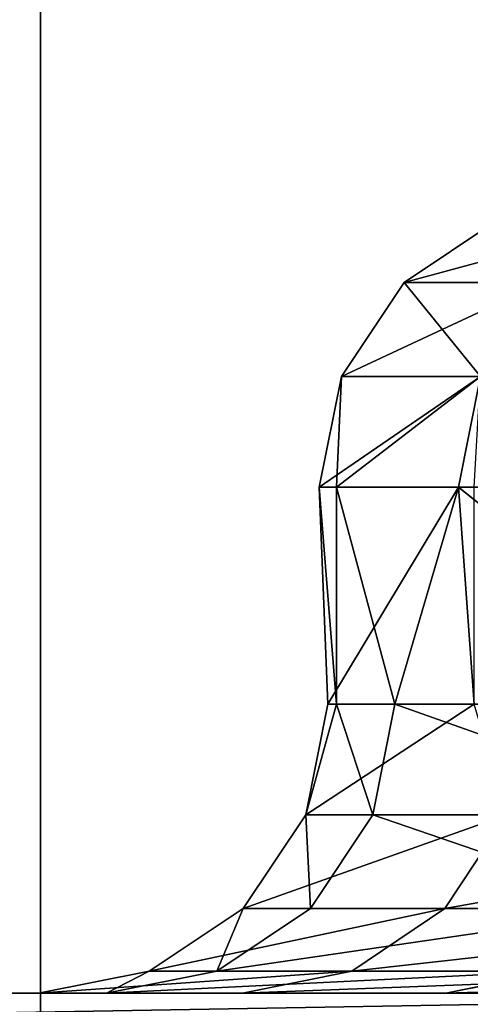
# Model space of a CAD drawing. Extents: x 0.04 to 8.7, y -7.15 to 0.
# Tile 127 of 256: x 1.7348 to 1.7961, y -1.4582 to -1.3242. Entities that reach past the tile are written whole.
import ezdxf

# ---------------------------------------------------------------- set-up
doc = ezdxf.new("R2010")
doc.units = 0
doc.header["$MEASUREMENT"] = 0
doc.layers.get('0').update_dxf_attribs({"linetype": 'CONTINUOUS'})

# ---------------------------------------------------------------- blocks, each defined once
blk = doc.blocks.new('ACE_M_STL')
at = {"color": 0}
for p, q in [((1.73765, -1.88976, -3.43578), (1.73765, 0, -3.43578)), ((1.73765, -1.88976, -3.43578), (1.73765, 0, -3.43578)), ((1.73765, -1.88976, 3.43578), (1.73765, 0, 3.43578)), ((1.73765, -1.88976, 3.43578), (1.73765, 0, 3.43578)), ((1.79989, -1.35142), (1.78712, -1.35996)), ((1.79989, -1.35142), (1.78712, -1.35996)), ((1.78712, -1.35996), (1.77859, -1.37273)), ((1.78712, -1.35996), (1.77859, -1.37273)), ((1.78712, -1.35996), (1.80598, -1.35996, -0.31182)), ((1.78712, -1.35996), (1.80598, -1.35996, -0.31182)), ((1.80598, -1.35996, 0.31182), (1.78712, -1.35996)), ((1.80598, -1.35996, 0.31182), (1.78712, -1.35996)), ((1.77559, -1.3878), (1.77859, -1.37273)), ((1.77559, -1.3878), (1.77859, -1.37273)), ((1.77859, -1.37273), (1.77793, -1.3878, 0.11028)), ((1.79751, -1.37273, 0.31284), (1.77793, -1.3878, 0.11028)), ((1.77859, -1.37273), (1.77793, -1.3878, 0.11028)), ((1.79751, -1.37273, 0.31284), (1.77793, -1.3878, 0.11028)), ((1.79751, -1.37273, -0.31284), (1.77859, -1.37273)), ((1.79751, -1.37273, -0.31284), (1.77859, -1.37273)), ((1.79751, -1.37273, 0.31284), (1.77859, -1.37273)), ((1.79751, -1.37273, 0.31284), (1.77859, -1.37273)), ((1.79454, -1.3878, -0.31321), (1.79751, -1.37273, -0.31284)), ((1.79454, -1.3878, -0.31321), (1.79751, -1.37273, -0.31284)), ((1.79454, -1.3878, 0.31321), (1.79751, -1.37273, 0.31284)), ((1.79454, -1.3878, 0.31321), (1.79751, -1.37273, 0.31284)), ((1.77793, -1.41732, 0.11028), (1.77559, -1.3878)), ((1.77559, -1.3878), (1.77793, -1.3878, 0.11028)), ((1.77793, -1.41732, 0.11028), (1.77559, -1.3878)), ((1.77673, -1.41732, -0.077), (1.77559, -1.3878)), ((1.77673, -1.41732, -0.077), (1.77559, -1.3878)), ((1.79454, -1.3878, -0.31321), (1.77559, -1.3878)), ((1.77559, -1.3878), (1.77793, -1.3878, 0.11028)), ((1.79454, -1.3878, -0.31321), (1.77559, -1.3878)), ((1.77673, -1.41732, -0.077), (1.79454, -1.3878, -0.31321)), ((1.77673, -1.41732, -0.077), (1.79454, -1.3878, -0.31321)), ((1.78585, -1.41732, 0.23073), (1.77793, -1.3878, 0.11028)), ((1.77793, -1.3878, 0.11028), (1.79454, -1.3878, 0.31321)), ((1.78585, -1.41732, 0.23073), (1.77793, -1.3878, 0.11028)), ((1.77793, -1.41732, 0.11028), (1.77793, -1.3878, 0.11028)), ((1.77793, -1.41732, 0.11028), (1.77793, -1.3878, 0.11028)), ((1.77793, -1.3878, 0.11028), (1.79454, -1.3878, 0.31321)), ((1.78585, -1.41732, 0.23073), (1.79454, -1.3878, 0.31321)), ((1.78585, -1.41732, 0.23073), (1.79454, -1.3878, 0.31321)), ((1.83131, -1.41732, 0.53522), (1.79454, -1.3878, 0.31321)), ((1.79454, -1.3878, 0.31321), (1.83391, -1.3878, 0.54743)), ((1.83131, -1.41732, 0.53522), (1.79454, -1.3878, 0.31321)), ((1.79664, -1.41732, -0.33005), (1.79454, -1.3878, -0.31321)), ((1.79664, -1.41732, -0.33005), (1.79454, -1.3878, -0.31321)), ((1.79664, -1.3878, -0.33005), (1.79454, -1.3878, -0.31321)), ((1.79664, -1.3878, -0.33005), (1.79454, -1.3878, -0.31321)), ((1.79454, -1.3878, 0.31321), (1.83391, -1.3878, 0.54743)), ((1.77374, -1.43239, -0.07709), (1.77793, -1.41732, 0.11028)), ((1.79664, -1.41732, -0.33005), (1.77374, -1.43239, -0.07709)), ((1.79664, -1.41732, -0.33005), (1.77374, -1.43239, -0.07709)), ((1.77673, -1.41732, -0.077), (1.77374, -1.43239, -0.07709)), ((1.77673, -1.41732, -0.077), (1.77374, -1.43239, -0.07709)), ((1.77374, -1.43239, -0.07709), (1.77793, -1.41732, 0.11028)), ((1.77793, -1.41732, 0.11028), (1.77673, -1.41732, -0.077)), ((1.77673, -1.41732, -0.077), (1.79664, -1.41732, -0.33005)), ((1.77673, -1.41732, -0.077), (1.79664, -1.41732, -0.33005)), ((1.77793, -1.41732, 0.11028), (1.77673, -1.41732, -0.077)), ((1.78585, -1.41732, 0.23073), (1.77793, -1.41732, 0.11028)), ((1.77793, -1.41732, 0.11028), (1.78287, -1.43239, 0.231)), ((1.78585, -1.41732, 0.23073), (1.77793, -1.41732, 0.11028)), ((1.77793, -1.41732, 0.11028), (1.78287, -1.43239, 0.231)), ((1.78585, -1.41732, 0.23073), (1.78287, -1.43239, 0.231)), ((1.78585, -1.41732, 0.23073), (1.78287, -1.43239, 0.231)), ((1.83131, -1.41732, 0.53522), (1.78585, -1.41732, 0.23073)), ((1.83131, -1.41732, 0.53522), (1.78585, -1.41732, 0.23073)), ((1.76521, -1.44516, -0.07734), (1.77374, -1.43239, -0.07709)), ((1.76521, -1.44516, -0.07734), (1.77374, -1.43239, -0.07709)), ((1.78287, -1.43239, 0.231), (1.77374, -1.43239, -0.07709)), ((1.77374, -1.43239, -0.07709), (1.8011, -1.43239, -0.38409)), ((1.78287, -1.43239, 0.231), (1.77374, -1.43239, -0.07709)), ((1.77374, -1.43239, -0.07709), (1.8011, -1.43239, -0.38409)), ((1.77437, -1.44516, 0.23175), (1.78287, -1.43239, 0.231)), ((1.77437, -1.44516, 0.23175), (1.78287, -1.43239, 0.231)), ((1.82838, -1.43239, 0.53584), (1.78287, -1.43239, 0.231)), ((1.82838, -1.43239, 0.53584), (1.78287, -1.43239, 0.231)), ((1.79266, -1.44516, -0.38535), (1.8011, -1.43239, -0.38409)), ((1.79266, -1.44516, -0.38535), (1.8011, -1.43239, -0.38409)), ((1.75244, -1.4537, -0.07772), (1.76521, -1.44516, -0.07734)), ((1.75244, -1.4537, -0.07772), (1.76521, -1.44516, -0.07734)), ((1.76165, -1.4537, 0.23289), (1.77437, -1.44516, 0.23175)), ((1.76165, -1.4537, 0.23289), (1.77437, -1.44516, 0.23175)), ((1.77437, -1.44516, 0.23175), (1.76521, -1.44516, -0.07734)), ((1.76521, -1.44516, -0.07734), (1.79266, -1.44516, -0.38535)), ((1.77437, -1.44516, 0.23175), (1.76521, -1.44516, -0.07734)), ((1.76521, -1.44516, -0.07734), (1.79266, -1.44516, -0.38535)), ((1.82003, -1.44516, 0.5376), (1.77437, -1.44516, 0.23175)), ((1.82003, -1.44516, 0.5376), (1.77437, -1.44516, 0.23175)), ((1.78003, -1.4537, -0.38724), (1.79266, -1.44516, -0.38535)), ((1.78003, -1.4537, -0.38724), (1.79266, -1.44516, -0.38535)), ((1.79266, -1.44516, -0.38535), (1.85636, -1.44516, -0.68795)), ((1.79266, -1.44516, -0.38535), (1.85636, -1.44516, -0.68795)), ((1.73738, -1.45669, -0.07817), (1.75244, -1.4537, -0.07772)), ((1.73738, -1.45669, -0.07817), (1.75244, -1.4537, -0.07772)), ((1.74664, -1.45669, 0.23423), (1.76165, -1.4537, 0.23289)), ((1.74664, -1.45669, 0.23423), (1.76165, -1.4537, 0.23289)), ((1.76165, -1.4537, 0.23289), (1.75244, -1.4537, -0.07772)), ((1.75244, -1.4537, -0.07772), (1.78003, -1.4537, -0.38724)), ((1.76165, -1.4537, 0.23289), (1.75244, -1.4537, -0.07772)), ((1.75244, -1.4537, -0.07772), (1.78003, -1.4537, -0.38724)), ((1.80753, -1.4537, 0.54023), (1.76165, -1.4537, 0.23289)), ((1.80753, -1.4537, 0.54023), (1.76165, -1.4537, 0.23289)), ((1.76513, -1.45669, -0.38946), (1.78003, -1.4537, -0.38724)), ((1.76513, -1.45669, -0.38946), (1.78003, -1.4537, -0.38724)), ((1.78003, -1.4537, -0.38724), (1.84404, -1.4537, -0.69132)), ((1.78003, -1.4537, -0.38724), (1.84404, -1.4537, -0.69132)), ((1.79278, -1.45669, 0.54333), (1.80753, -1.4537, 0.54023)), ((1.79278, -1.45669, 0.54333), (1.80753, -1.4537, 0.54023)), ((1.88635, -1.45669, 1.56311), (1.72698, -1.45669, 1.27475)), ((1.72698, -1.45669, -1.27475), (1.88635, -1.45669, -1.56311)), ((1.72698, -1.45669, -1.27475), (1.88635, -1.45669, -1.56311)), ((1.88635, -1.45669, 1.56311), (1.72698, -1.45669, 1.27475)), ((1.76513, -1.45669, -0.38946), (1.73738, -1.45669, -0.07817)), ((1.73738, -1.45669, -0.07817), (1.74664, -1.45669, 0.23423)), ((1.73738, -1.45669, -0.07817), (1.74664, -1.45669, 0.23423)), ((1.76513, -1.45669, -0.38946), (1.73738, -1.45669, -0.07817)), ((1.74664, -1.45669, 0.23423), (1.79278, -1.45669, 0.54333)), ((1.74664, -1.45669, 0.23423), (1.79278, -1.45669, 0.54333)), ((1.8295, -1.45669, -0.69529), (1.76513, -1.45669, -0.38946)), ((1.8295, -1.45669, -0.69529), (1.76513, -1.45669, -0.38946)), ((1.79278, -1.45669, 0.54333), (1.87516, -1.45669, 0.84481)), ((1.79278, -1.45669, 0.54333), (1.87516, -1.45669, 0.84481))]:
    blk.add_line(p, q, dxfattribs=at)
mesh = blk.add_polyface(dxfattribs=at)
corners = [(1.73765, 0, -3.43578), (1.31174, -1.88976, -3.06227), (1.31174, 0, -3.06227), (1.73765, -1.88976, -3.43578)]
mesh.append_faces([[corners[k] for k in face] for face in [(0, 1, 2), (1, 0, 3)]], dxfattribs={"vtx0": -1, "color": 0})
mesh = blk.add_polyface(dxfattribs=at)
corners = [(1.73765, -1.88976, 3.43578), (1.31174, 0, 3.06227), (1.31174, -1.88976, 3.06227), (1.73765, 0, 3.43578)]
mesh.append_faces([[corners[k] for k in face] for face in [(0, 1, 2), (1, 0, 3)]], dxfattribs={"vtx0": -1, "color": 0})
mesh = blk.add_polyface(dxfattribs=at)
corners = [(2.20866, 0, -3.7505), (1.73765, -1.88976, -3.43578), (1.73765, 0, -3.43578), (2.20866, -1.88976, -3.7505)]
mesh.append_faces([[corners[k] for k in face] for face in [(0, 1, 2), (1, 0, 3)]], dxfattribs={"vtx0": -1, "color": 0})
mesh = blk.add_polyface(dxfattribs=at)
corners = [(2.20866, -1.88976, 3.7505), (1.73765, 0, 3.43578), (1.73765, -1.88976, 3.43578), (2.20866, 0, 3.7505)]
mesh.append_faces([[corners[k] for k in face] for face in [(0, 1, 2), (1, 0, 3)]], dxfattribs={"vtx0": -1, "color": 0})
mesh = blk.add_polyface(dxfattribs=at)
corners = [(1.81866, -1.35142, -0.31028), (1.78712, -1.35996), (1.80598, -1.35996, -0.31182), (1.79989, -1.35142)]
mesh.append_faces([[corners[k] for k in face] for face in [(0, 1, 2), (1, 0, 3)]], dxfattribs={"vtx0": -1, "color": 0})
mesh = blk.add_polyface(dxfattribs=at)
corners = [(1.81866, -1.35142, 0.31028), (1.78712, -1.35996), (1.79989, -1.35142), (1.80598, -1.35996, 0.31182)]
mesh.append_faces([[corners[k] for k in face] for face in [(0, 1, 2), (1, 0, 3)]], dxfattribs={"vtx0": -1, "color": 0})
mesh = blk.add_polyface(dxfattribs=at)
corners = [(1.80598, -1.35996, -0.31182), (1.77859, -1.37273), (1.79751, -1.37273, -0.31284), (1.78712, -1.35996)]
mesh.append_faces([[corners[k] for k in face] for face in [(0, 1, 2), (1, 0, 3)]], dxfattribs={"vtx0": -1, "color": 0})
mesh = blk.add_polyface(dxfattribs=at)
corners = [(1.78712, -1.35996), (1.79751, -1.37273, 0.31284), (1.77859, -1.37273), (1.80598, -1.35996, 0.31182)]
mesh.append_faces([[corners[k] for k in face] for face in [(0, 1, 2), (1, 0, 3)]], dxfattribs={"vtx0": -1, "color": 0})
mesh = blk.add_polyface(dxfattribs=at)
corners = [(1.77859, -1.37273), (1.77793, -1.3878, 0.11028), (1.77559, -1.3878)]
mesh.append_faces([[corners[k] for k in face] for face in [(0, 1, 2)]], dxfattribs={"color": 0})
mesh = blk.add_polyface(dxfattribs=at)
corners = [(1.79751, -1.37273, -0.31284), (1.77559, -1.3878), (1.79454, -1.3878, -0.31321), (1.77859, -1.37273)]
mesh.append_faces([[corners[k] for k in face] for face in [(0, 1, 2), (1, 0, 3)]], dxfattribs={"vtx0": -1, "color": 0})
mesh = blk.add_polyface(dxfattribs=at)
corners = [(1.79751, -1.37273, 0.31284), (1.77793, -1.3878, 0.11028), (1.77859, -1.37273)]
mesh.append_faces([[corners[k] for k in face] for face in [(0, 1, 2)]], dxfattribs={"color": 0})
mesh = blk.add_polyface(dxfattribs=at)
corners = [(1.79751, -1.37273, 0.31284), (1.79454, -1.3878, 0.31321), (1.77793, -1.3878, 0.11028)]
mesh.append_faces([[corners[k] for k in face] for face in [(0, 1, 2)]], dxfattribs={"color": 0})
mesh = blk.add_polyface(dxfattribs=at)
corners = [(1.79751, -1.37273, -0.31284), (1.79454, -1.3878, -0.31321), (1.79664, -1.3878, -0.33005)]
mesh.append_faces([[corners[k] for k in face] for face in [(0, 1, 2)]], dxfattribs={"color": 0})
mesh = blk.add_polyface(dxfattribs=at)
corners = [(1.79751, -1.37273, 0.31284), (1.83391, -1.3878, 0.54743), (1.79454, -1.3878, 0.31321)]
mesh.append_faces([[corners[k] for k in face] for face in [(0, 1, 2)]], dxfattribs={"color": 0})
mesh = blk.add_polyface(dxfattribs=at)
corners = [(1.77793, -1.3878, 0.11028), (1.77793, -1.41732, 0.11028), (1.77559, -1.3878)]
mesh.append_faces([[corners[k] for k in face] for face in [(0, 1, 2)]], dxfattribs={"color": 0})
mesh = blk.add_polyface(dxfattribs=at)
corners = [(1.77559, -1.3878), (1.77793, -1.41732, 0.11028), (1.77673, -1.41732, -0.077)]
mesh.append_faces([[corners[k] for k in face] for face in [(0, 1, 2)]], dxfattribs={"color": 0})
mesh = blk.add_polyface(dxfattribs=at)
corners = [(1.77559, -1.3878), (1.77673, -1.41732, -0.077), (1.79454, -1.3878, -0.31321)]
mesh.append_faces([[corners[k] for k in face] for face in [(0, 1, 2)]], dxfattribs={"color": 0})
mesh = blk.add_polyface(dxfattribs=at)
corners = [(1.79454, -1.3878, -0.31321), (1.77673, -1.41732, -0.077), (1.79664, -1.41732, -0.33005)]
mesh.append_faces([[corners[k] for k in face] for face in [(0, 1, 2)]], dxfattribs={"color": 0})
mesh = blk.add_polyface(dxfattribs=at)
corners = [(1.79454, -1.3878, 0.31321), (1.78585, -1.41732, 0.23073), (1.77793, -1.3878, 0.11028)]
mesh.append_faces([[corners[k] for k in face] for face in [(0, 1, 2)]], dxfattribs={"color": 0})
mesh = blk.add_polyface(dxfattribs=at)
corners = [(1.77793, -1.3878, 0.11028), (1.78585, -1.41732, 0.23073), (1.77793, -1.41732, 0.11028)]
mesh.append_faces([[corners[k] for k in face] for face in [(0, 1, 2)]], dxfattribs={"color": 0})
mesh = blk.add_polyface(dxfattribs=at)
corners = [(1.79454, -1.3878, 0.31321), (1.83131, -1.41732, 0.53522), (1.78585, -1.41732, 0.23073)]
mesh.append_faces([[corners[k] for k in face] for face in [(0, 1, 2)]], dxfattribs={"color": 0})
mesh = blk.add_polyface(dxfattribs=at)
corners = [(1.83391, -1.3878, 0.54743), (1.83131, -1.41732, 0.53522), (1.79454, -1.3878, 0.31321)]
mesh.append_faces([[corners[k] for k in face] for face in [(0, 1, 2)]], dxfattribs={"color": 0})
mesh = blk.add_polyface(dxfattribs=at)
corners = [(1.79454, -1.3878, -0.31321), (1.79664, -1.41732, -0.33005), (1.79664, -1.3878, -0.33005)]
mesh.append_faces([[corners[k] for k in face] for face in [(0, 1, 2)]], dxfattribs={"color": 0})
mesh = blk.add_polyface(dxfattribs=at)
corners = [(1.77793, -1.41732, 0.11028), (1.78287, -1.43239, 0.231), (1.77374, -1.43239, -0.07709)]
mesh.append_faces([[corners[k] for k in face] for face in [(0, 1, 2)]], dxfattribs={"color": 0})
mesh = blk.add_polyface(dxfattribs=at)
corners = [(1.79664, -1.41732, -0.33005), (1.77374, -1.43239, -0.07709), (1.8011, -1.43239, -0.38409)]
mesh.append_faces([[corners[k] for k in face] for face in [(0, 1, 2)]], dxfattribs={"color": 0})
mesh = blk.add_polyface(dxfattribs=at)
corners = [(1.77673, -1.41732, -0.077), (1.77374, -1.43239, -0.07709), (1.79664, -1.41732, -0.33005)]
mesh.append_faces([[corners[k] for k in face] for face in [(0, 1, 2)]], dxfattribs={"color": 0})
mesh = blk.add_polyface(dxfattribs=at)
corners = [(1.77793, -1.41732, 0.11028), (1.77374, -1.43239, -0.07709), (1.77673, -1.41732, -0.077)]
mesh.append_faces([[corners[k] for k in face] for face in [(0, 1, 2)]], dxfattribs={"color": 0})
mesh = blk.add_polyface(dxfattribs=at)
corners = [(1.78585, -1.41732, 0.23073), (1.78287, -1.43239, 0.231), (1.77793, -1.41732, 0.11028)]
mesh.append_faces([[corners[k] for k in face] for face in [(0, 1, 2)]], dxfattribs={"color": 0})
mesh = blk.add_polyface(dxfattribs=at)
corners = [(1.78585, -1.41732, 0.23073), (1.82838, -1.43239, 0.53584), (1.78287, -1.43239, 0.231), (1.83131, -1.41732, 0.53522)]
mesh.append_faces([[corners[k] for k in face] for face in [(0, 1, 2), (1, 0, 3)]], dxfattribs={"vtx0": -1, "color": 0})
mesh = blk.add_polyface(dxfattribs=at)
corners = [(1.77374, -1.43239, -0.07709), (1.77437, -1.44516, 0.23175), (1.76521, -1.44516, -0.07734), (1.78287, -1.43239, 0.231)]
mesh.append_faces([[corners[k] for k in face] for face in [(0, 1, 2), (1, 0, 3)]], dxfattribs={"vtx0": -1, "color": 0})
mesh = blk.add_polyface(dxfattribs=at)
corners = [(1.8011, -1.43239, -0.38409), (1.76521, -1.44516, -0.07734), (1.79266, -1.44516, -0.38535), (1.77374, -1.43239, -0.07709)]
mesh.append_faces([[corners[k] for k in face] for face in [(0, 1, 2), (1, 0, 3)]], dxfattribs={"vtx0": -1, "color": 0})
mesh = blk.add_polyface(dxfattribs=at)
corners = [(1.78287, -1.43239, 0.231), (1.82003, -1.44516, 0.5376), (1.77437, -1.44516, 0.23175), (1.82838, -1.43239, 0.53584)]
mesh.append_faces([[corners[k] for k in face] for face in [(0, 1, 2), (1, 0, 3)]], dxfattribs={"vtx0": -1, "color": 0})
mesh = blk.add_polyface(dxfattribs=at)
corners = [(1.86459, -1.43239, -0.6857), (1.79266, -1.44516, -0.38535), (1.85636, -1.44516, -0.68795), (1.8011, -1.43239, -0.38409)]
mesh.append_faces([[corners[k] for k in face] for face in [(0, 1, 2), (1, 0, 3)]], dxfattribs={"vtx0": -1, "color": 0})
mesh = blk.add_polyface(dxfattribs=at)
corners = [(1.76521, -1.44516, -0.07734), (1.76165, -1.4537, 0.23289), (1.75244, -1.4537, -0.07772), (1.77437, -1.44516, 0.23175)]
mesh.append_faces([[corners[k] for k in face] for face in [(0, 1, 2), (1, 0, 3)]], dxfattribs={"vtx0": -1, "color": 0})
mesh = blk.add_polyface(dxfattribs=at)
corners = [(1.79266, -1.44516, -0.38535), (1.75244, -1.4537, -0.07772), (1.78003, -1.4537, -0.38724), (1.76521, -1.44516, -0.07734)]
mesh.append_faces([[corners[k] for k in face] for face in [(0, 1, 2), (1, 0, 3)]], dxfattribs={"vtx0": -1, "color": 0})
mesh = blk.add_polyface(dxfattribs=at)
corners = [(1.82003, -1.44516, 0.5376), (1.76165, -1.4537, 0.23289), (1.77437, -1.44516, 0.23175), (1.80753, -1.4537, 0.54023)]
mesh.append_faces([[corners[k] for k in face] for face in [(0, 1, 2), (1, 0, 3)]], dxfattribs={"vtx0": -1, "color": 0})
mesh = blk.add_polyface(dxfattribs=at)
corners = [(1.85636, -1.44516, -0.68795), (1.78003, -1.4537, -0.38724), (1.84404, -1.4537, -0.69132), (1.79266, -1.44516, -0.38535)]
mesh.append_faces([[corners[k] for k in face] for face in [(0, 1, 2), (1, 0, 3)]], dxfattribs={"vtx0": -1, "color": 0})
mesh = blk.add_polyface(dxfattribs=at)
corners = [(1.75244, -1.4537, -0.07772), (1.74664, -1.45669, 0.23423), (1.73738, -1.45669, -0.07817), (1.76165, -1.4537, 0.23289)]
mesh.append_faces([[corners[k] for k in face] for face in [(0, 1, 2), (1, 0, 3)]], dxfattribs={"vtx0": -1, "color": 0})
mesh = blk.add_polyface(dxfattribs=at)
corners = [(1.78003, -1.4537, -0.38724), (1.73738, -1.45669, -0.07817), (1.76513, -1.45669, -0.38946), (1.75244, -1.4537, -0.07772)]
mesh.append_faces([[corners[k] for k in face] for face in [(0, 1, 2), (1, 0, 3)]], dxfattribs={"vtx0": -1, "color": 0})
mesh = blk.add_polyface(dxfattribs=at)
corners = [(1.80753, -1.4537, 0.54023), (1.74664, -1.45669, 0.23423), (1.76165, -1.4537, 0.23289), (1.79278, -1.45669, 0.54333)]
mesh.append_faces([[corners[k] for k in face] for face in [(0, 1, 2), (1, 0, 3)]], dxfattribs={"vtx0": -1, "color": 0})
mesh = blk.add_polyface(dxfattribs=at)
corners = [(1.84404, -1.4537, -0.69132), (1.76513, -1.45669, -0.38946), (1.8295, -1.45669, -0.69529), (1.78003, -1.4537, -0.38724)]
mesh.append_faces([[corners[k] for k in face] for face in [(0, 1, 2), (1, 0, 3)]], dxfattribs={"vtx0": -1, "color": 0})
mesh = blk.add_polyface(dxfattribs=at)
corners = [(1.88944, -1.4537, 0.83998), (1.79278, -1.45669, 0.54333), (1.80753, -1.4537, 0.54023), (1.87516, -1.45669, 0.84481)]
mesh.append_faces([[corners[k] for k in face] for face in [(0, 1, 2), (1, 0, 3)]], dxfattribs={"vtx0": -1, "color": 0})
mesh = blk.add_polyface(dxfattribs=at)
corners = [(4.70297, -1.45669, -2.91952), (4.04506, -1.45669, -2.91952), (4.37402, -1.45669, -2.93799), (5.02778, -1.45669, -2.86433), (3.72025, -1.45669, -2.86433), (5.34437, -1.45669, -2.77312), (3.40366, -1.45669, -2.77312), (5.64876, -1.45669, -2.64704), (3.09927, -1.45669, -2.64704), (4.37402, -1.45669, -2.6378), (4.686, -1.45669, -2.61928), (5.93712, -1.45669, -2.48767), (4.9936, -1.45669, -2.564), (5.2925, -1.45669, -2.47272), (6.20582, -1.45669, -2.29701), (5.57851, -1.45669, -2.34673), (5.84761, -1.45669, -2.1878), (6.45149, -1.45669, -2.07747), (6.09603, -1.45669, -1.99816), (6.67103, -1.45669, -1.83181), (6.32027, -1.45669, -1.78047), (6.86168, -1.45669, -1.56311), (6.51719, -1.45669, -1.53778), (7.02105, -1.45669, -1.27475), (6.68402, -1.45669, -1.27351), (7.14714, -1.45669, -0.97036), (6.81843, -1.45669, -0.99136), (6.91853, -1.45669, -0.69529), (7.23835, -1.45669, -0.65376), (6.9829, -1.45669, -0.38946), (7.29353, -1.45669, -0.32895), (7.01065, -1.45669, -0.07817), (7.31201, -1.45669), (7.00139, -1.45669, 0.23423), (7.29353, -1.45669, 0.32895), (6.95525, -1.45669, 0.54333), (7.23835, -1.45669, 0.65376), (6.87287, -1.45669, 0.84481), (7.14714, -1.45669, 0.97036), (6.75541, -1.45669, 1.13442), (7.02105, -1.45669, 1.27475), (6.60452, -1.45669, 1.40812), (6.86168, -1.45669, 1.56311), (6.42233, -1.45669, 1.66204), (6.67103, -1.45669, 1.83181), (6.21137, -1.45669, 1.89264), (6.45149, -1.45669, 2.07747), (5.97463, -1.45669, 2.09666), (6.20582, -1.45669, 2.29701), (5.71542, -1.45669, 2.27126), (5.43737, -1.45669, 2.41397), (5.93712, -1.45669, 2.48767), (5.1444, -1.45669, 2.52279), (5.64876, -1.45669, 2.64704), (4.84062, -1.45669, 2.5962), (4.53028, -1.45669, 2.63316), (4.21775, -1.45669, 2.63316), (4.06204, -1.45669, -2.61928), (2.81091, -1.45669, -2.48767), (3.75443, -1.45669, -2.564), (3.45553, -1.45669, -2.47272), (2.54221, -1.45669, -2.29701), (3.16952, -1.45669, -2.34673), (2.90042, -1.45669, -2.1878), (2.29654, -1.45669, -2.07747), (2.652, -1.45669, -1.99816), (2.077, -1.45669, -1.83181), (2.42776, -1.45669, -1.78047), (1.88635, -1.45669, -1.56311), (2.23084, -1.45669, -1.53778), (1.72698, -1.45669, -1.27475), (2.06401, -1.45669, -1.27351), (1.60089, -1.45669, -0.97036), (1.9296, -1.45669, -0.99136), (1.8295, -1.45669, -0.69529), (1.50969, -1.45669, -0.65376), (1.76513, -1.45669, -0.38946), (1.4545, -1.45669, -0.32895), (1.73738, -1.45669, -0.07817), (1.43602, -1.45669), (1.74664, -1.45669, 0.23423), (1.4545, -1.45669, 0.32895), (1.79278, -1.45669, 0.54333), (1.50969, -1.45669, 0.65376), (1.87516, -1.45669, 0.84481), (1.60089, -1.45669, 0.97036), (1.99262, -1.45669, 1.13442), (1.72698, -1.45669, 1.27475), (2.14351, -1.45669, 1.40812), (1.88635, -1.45669, 1.56311), (2.3257, -1.45669, 1.66204), (2.077, -1.45669, 1.83181), (2.53666, -1.45669, 1.89264), (2.29654, -1.45669, 2.07747), (2.7734, -1.45669, 2.09666), (2.54221, -1.45669, 2.29701), (3.03261, -1.45669, 2.27126), (3.31066, -1.45669, 2.41397), (2.81091, -1.45669, 2.48767), (3.60363, -1.45669, 2.52279), (3.09927, -1.45669, 2.64704), (3.90742, -1.45669, 2.5962), (5.34437, -1.45669, 2.77312), (3.40366, -1.45669, 2.77312), (5.02778, -1.45669, 2.86433), (3.72025, -1.45669, 2.86433), (4.70297, -1.45669, 2.91952), (4.04506, -1.45669, 2.91952), (4.37402, -1.45669, 2.93799)]
mesh.append_faces([[corners[k] for k in face] for face in [(0, 1, 2), (107, 106, 108)]], dxfattribs={"vtx0": -1, "color": 0})
mesh.append_faces([[corners[k] for k in face] for face in [(1, 3, 4), (4, 5, 6), (6, 7, 8), (9, 7, 10), (10, 11, 12), (12, 11, 13), (13, 14, 15), (15, 14, 16), (16, 17, 18), (18, 19, 20), (20, 21, 22), (22, 23, 24), (24, 25, 26), (26, 25, 27), (27, 28, 29), (29, 30, 31), (31, 32, 33), (33, 34, 35), (35, 36, 37), (37, 38, 39), (39, 40, 41), (41, 42, 43), (43, 44, 45), (45, 46, 47), (47, 48, 49), (49, 48, 50), (50, 51, 52), (52, 53, 54), (54, 53, 55), (55, 53, 56), (8, 57, 58), (57, 8, 9), (58, 60, 61), (61, 63, 64), (64, 65, 66), (66, 67, 68), (68, 69, 70), (70, 71, 72), (72, 74, 75), (75, 76, 77), (77, 78, 79), (79, 80, 81), (81, 82, 83), (83, 84, 85), (85, 86, 87), (87, 88, 89), (89, 90, 91), (91, 92, 93), (93, 94, 95), (95, 97, 98), (98, 99, 100), (100, 102, 103), (103, 104, 105), (105, 106, 107)]], dxfattribs={"vtx0": -1, "vtx1": -1, "color": 0})
mesh.append_faces([[corners[k] for k in face] for face in [(8, 7, 9), (100, 56, 53)]], dxfattribs={"vtx0": -1, "vtx1": -1, "vtx2": -1, "color": 0})
mesh.append_faces([[corners[k] for k in face] for face in [(1, 0, 3), (4, 3, 5), (6, 5, 7), (10, 7, 11), (13, 11, 14), (16, 14, 17), (18, 17, 19), (20, 19, 21), (22, 21, 23), (24, 23, 25), (27, 25, 28), (29, 28, 30), (31, 30, 32), (33, 32, 34), (35, 34, 36), (37, 36, 38), (39, 38, 40), (41, 40, 42), (43, 42, 44), (45, 44, 46), (47, 46, 48), (50, 48, 51), (52, 51, 53), (58, 57, 59), (58, 59, 60), (61, 60, 62), (61, 62, 63), (64, 63, 65), (66, 65, 67), (68, 67, 69), (70, 69, 71), (72, 71, 73), (72, 73, 74), (75, 74, 76), (77, 76, 78), (79, 78, 80), (81, 80, 82), (83, 82, 84), (85, 84, 86), (87, 86, 88), (89, 88, 90), (91, 90, 92), (93, 92, 94), (95, 94, 96), (95, 96, 97), (98, 97, 99), (100, 99, 101), (100, 101, 56), (100, 53, 102), (103, 102, 104), (105, 104, 106)]], dxfattribs={"vtx0": -1, "vtx2": -1, "color": 0})
mesh = blk.add_polyface(dxfattribs=at)
corners = [(1.88635, -1.45669, -1.56311), (1.7134, -1.45969, -1.28128), (1.87359, -1.45969, -1.57112), (1.72698, -1.45669, -1.27475)]
mesh.append_faces([[corners[k] for k in face] for face in [(0, 1, 2), (1, 0, 3)]], dxfattribs={"vtx0": -1, "color": 0})
mesh = blk.add_polyface(dxfattribs=at)
corners = [(1.88635, -1.45669, 1.56311), (1.7134, -1.45969, 1.28128), (1.72698, -1.45669, 1.27475), (1.87359, -1.45969, 1.57112)]
mesh.append_faces([[corners[k] for k in face] for face in [(0, 1, 2), (1, 0, 3)]], dxfattribs={"vtx0": -1, "color": 0})

msp = doc.modelspace()

# ---------------------------------------------------------------- block references
at = {"color": 0}
msp.add_blockref('ACE_M_STL', (0, 0), dxfattribs=at)

doc.saveas('drawing.dxf')
